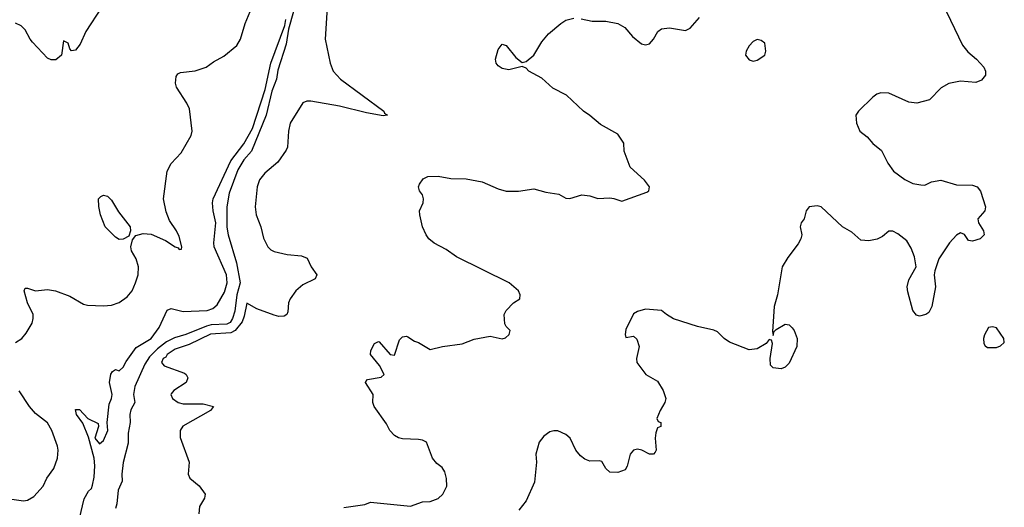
# Model space of a CAD drawing. Header units: inches. Extents: x 1384664 to 1536621, y 460766 to 646467.
# Tile 150 of 256: x 1452130 to 1457069, y 501544 to 503988. Entities that reach past the tile are written whole.
import ezdxf

# ---------------------------------------------------------------- set-up
doc = ezdxf.new("R2010")
doc.units = ezdxf.units.IN
doc.header["$MEASUREMENT"] = 0
doc.layers.add('B4550', color=7, linetype='Continuous')

msp = doc.modelspace()

# ---------------------------------------------------------------- linework, layer by layer
at = {"layer": 'B4550', "color": 5}
for points, elevation in [([(1456759.6, 504070), (1456860.2, 503860.2), (1456886.6, 503826.6), (1456929.6, 503790), (1456966.6, 503750), (1456974.5, 503730), (1456975.1, 503710), (1456955.3, 503684.7), (1456927, 503673), (1456850, 503679.5), (1456791.2, 503668.8), (1456752.7, 503647.3), (1456693.6, 503586.4), (1456630, 503570.4), (1456590, 503574.9), (1456490, 503620.3), (1456450, 503622), (1456430, 503614.4), (1456410, 503599.3), (1456337.6, 503530), (1456325.1, 503510), (1456327.1, 503470), (1456344.2, 503430), (1456382, 503402), (1456410, 503367.3), (1456452.6, 503332.6), (1456484.5, 503270), (1456512.7, 503230), (1456570, 503188.2), (1456610, 503167.1), (1456650, 503160.9), (1456670, 503159), (1456703.6, 503176.4), (1456750, 503183.5), (1456830, 503160.9), (1456910, 503158.7), (1456932.7, 503150), (1456950, 503129), (1456975.6, 503050), (1456971.6, 503030), (1456937, 502990), (1456939.5, 502970), (1456965.2, 502930), (1456968.7, 502910), (1456948, 502890), (1456910, 502878.8), (1456890, 502881), (1456870, 502912), (1456850, 502920.7), (1456830, 502907.7), (1456794.5, 502870), (1456741.2, 502790), (1456721.2, 502730), (1456718, 502710), (1456724.7, 502650), (1456706.3, 502550), (1456690, 502520.5), (1456676, 502510), (1456643, 502503), (1456628, 502508), (1456610, 502531.3), (1456584.5, 502624.5), (1456582.7, 502650), (1456590, 502684), (1456627.3, 502750), (1456619.3, 502799.3), (1456602.5, 502842.5), (1456579.5, 502879.5), (1456535.6, 502915.6), (1456510, 502928.2), (1456490, 502928.2), (1456457.7, 502902.3), (1456431.3, 502888.7), (1456390, 502880.3), (1456350, 502883.6), (1456303.6, 502923.6), (1456257.1, 502950), (1456150.7, 503050), (1456130, 503054.9), (1456089.7, 503050.3), (1456075.6, 503030), (1456066, 502990), (1456049.6, 502970), (1456045.7, 502950), (1456054.1, 502910), (1456049.2, 502890), (1456035.8, 502864.2), (1455982.9, 502797.1), (1455955.3, 502750), (1455931, 502609), (1455914.4, 502550), (1455906, 502426), (1455910, 502406), (1455914.4, 502425.6), (1455924, 502436), (1455970, 502462.4), (1455990, 502458.4), (1456004.8, 502444.7), (1456015.1, 502430), (1456029.6, 502390), (1456028, 502350), (1455990, 502266.8), (1455970, 502247.3), (1455950, 502239.1), (1455910, 502242.8), (1455896.8, 502256.8), (1455894, 502290), (1455906, 502366), (1455902, 502382), (1455890, 502386), (1455875.4, 502364.6), (1455830, 502338.3), (1455790, 502333.4), (1455690, 502372.7), (1455663.8, 502390), (1455630, 502423), (1455611.9, 502431.9), (1455530, 502450.2), (1455409.2, 502489.2), (1455374, 502510), (1455350.2, 502530.3), (1455270, 502537.6), (1455230, 502526), (1455210, 502513.4), (1455170, 502434.8), (1455166.6, 502410), (1455170, 502395.3), (1455210, 502402.9), (1455226.7, 502386.7), (1455236.9, 502350), (1455223.5, 502290), (1455226.6, 502270), (1455270.8, 502210.8), (1455330, 502176.9), (1455358.5, 502130), (1455370.9, 502090), (1455366.9, 502070), (1455342.6, 502030), (1455326, 501990), (1455333.6, 501973.6), (1455346, 501970), (1455346, 501950), (1455330, 501942), (1455322, 501918), (1455318.7, 501890), (1455323.7, 501830), (1455318.7, 501821.3), (1455310, 501810.8), (1455290, 501810.8), (1455250.4, 501830.4), (1455230, 501834.9), (1455210, 501830.7), (1455192.3, 501810), (1455177, 501750), (1455167.3, 501732.7), (1455130, 501719.3), (1455090, 501720.5), (1455070, 501738.8), (1455050, 501773.4), (1455037.2, 501777.2), (1454990, 501775.9), (1454965.8, 501785.8), (1454942.7, 501802.7), (1454919.2, 501830), (1454891.1, 501890), (1454870, 501909.3), (1454830, 501926.8), (1454810, 501928.3), (1454790, 501923.2), (1454758.6, 501901.4), (1454736.3, 501870), (1454719.5, 501810), (1454722.7, 501770), (1454713, 501670), (1454670, 501576), (1454634, 501530)], 620), ([(1452109.9, 502370.1), (1452140.5, 502390), (1452162.8, 502417.2), (1452192.4, 502467.6), (1452198.6, 502490), (1452198.3, 502510), (1452169.8, 502569.8), (1452152.7, 502630), (1452158, 502642), (1452170, 502643), (1452208.8, 502628.8), (1452270, 502635.3), (1452310, 502628.7), (1452382.2, 502602.2), (1452450, 502562.6), (1452470, 502556.9), (1452550, 502553.8), (1452590, 502557), (1452630, 502570.9), (1452670, 502600.1), (1452694.6, 502630), (1452711.1, 502670), (1452723.7, 502710), (1452726.5, 502750), (1452715.3, 502790), (1452691.6, 502830), (1452688.4, 502850), (1452695.7, 502884.3), (1452712.9, 502907.1), (1452750, 502917.2), (1452790, 502912.7), (1452862, 502882), (1452910, 502849.2), (1452924.4, 502844.4), (1452930, 502836.3), (1452942, 502838), (1452943.7, 502850), (1452930, 502900.9), (1452916.3, 502930), (1452881.6, 502981.6), (1452864.6, 503024.6), (1452852.4, 503090), (1452869.9, 503230), (1452890, 503267), (1452939.7, 503320.3), (1452990, 503407.9), (1452995.5, 503430), (1452981.4, 503541.4), (1452967.9, 503570), (1452916.3, 503650), (1452911.5, 503670), (1452915.5, 503704.5), (1452923.4, 503716.6), (1452936.3, 503723.7), (1453010, 503731.7), (1453066, 503750), (1453103.1, 503776.9), (1453155, 503805), (1453220.2, 503859.8), (1453238.5, 503890), (1453261.2, 503970), (1453286.3, 504030)], 580), ([(1452540.9, 504050), (1452462.4, 503930), (1452434.1, 503865.9), (1452410, 503836), (1452390, 503832), (1452382, 503842), (1452373, 503870), (1452350, 503882.8), (1452339.3, 503810), (1452312.1, 503787.9), (1452287.4, 503787.4), (1452270, 503795.6), (1452195.1, 503875), (1452182.3, 503890), (1452157.4, 503937.4), (1452137.2, 503957.2), (1452110, 503970.9)], 620), ([(1453503.7, 504030), (1453478.4, 503941.6), (1453466.3, 503866.3), (1453424.7, 503735.3), (1453419.2, 503690), (1453395.5, 503630), (1453366, 503510), (1453293.5, 503330), (1453254.8, 503285.2), (1453223.8, 503236.2), (1453180.7, 503119.3), (1453169.5, 503050.5), (1453169, 502949), (1453175.9, 502910), (1453218.4, 502770), (1453235.9, 502670), (1453219.1, 502610), (1453210, 502527.4), (1453197.9, 502490), (1453185.9, 502470), (1453170, 502463), (1453090, 502458.3), (1453067.5, 502452.5), (1452963.6, 502410), (1452906.1, 502393.9), (1452866.1, 502373.9), (1452821.3, 502338.7), (1452781.3, 502298.7), (1452758.7, 502261.3), (1452707.7, 502150), (1452701.1, 502110), (1452708.4, 502070), (1452687.4, 502032.6), (1452682.1, 502010), (1452684.6, 501970), (1452675.2, 501915.2), (1452674.7, 501865.3), (1452650, 501769), (1452642.7, 501710), (1452644.5, 501675.5), (1452624.8, 501630), (1452617.5, 501562.5), (1452610, 501538)], 560), ([(1453671.8, 504050), (1453662.8, 503890), (1453687.2, 503770), (1453703.1, 503730), (1453739.6, 503690), (1453957, 503530), (1453960.5, 503520.5), (1453975.5, 503510), (1453952.8, 503507.2), (1453870, 503521.9), (1453734.4, 503554.4), (1453590, 503579.6), (1453570, 503580.4), (1453550, 503571.7), (1453487.3, 503470), (1453477.9, 503430), (1453473.5, 503350), (1453466.3, 503333.7), (1453425.7, 503274.3), (1453360.1, 503219.9), (1453333.6, 503186.4), (1453322, 503150), (1453310.6, 503050), (1453316, 503010), (1453339.4, 502950), (1453352.9, 502892.9), (1453374.3, 502850), (1453390, 502834.3), (1453406.4, 502826.4), (1453471.2, 502811.2), (1453544.2, 502804.2), (1453572.9, 502792.9), (1453593.1, 502750), (1453621.5, 502710), (1453611.8, 502690), (1453550, 502659), (1453515.5, 502630), (1453487.4, 502590), (1453479, 502570), (1453475.1, 502524.9), (1453469.5, 502510.5), (1453456.9, 502503.1), (1453430, 502500.7), (1453406.8, 502506.8), (1453319.6, 502539.6), (1453270, 502567.1), (1453256.9, 502503.1), (1453245.6, 502474.5), (1453210.3, 502429.7), (1453190, 502419.5), (1453087.8, 502412.2), (1452980.1, 502359.9), (1452910, 502337.1), (1452869.5, 502310), (1452863.1, 502296.9), (1452850.4, 502290), (1452841.6, 502270), (1452854.2, 502254.2), (1452956.2, 502216.2), (1452965.5, 502210), (1452973.5, 502193.5), (1452966, 502170), (1452904, 502130), (1452890, 502113.2), (1452887.7, 502110), (1452896.3, 502090), (1452924.9, 502070), (1452950, 502062.4), (1453050, 502063.4), (1453102.4, 502050), (1453086.9, 502030), (1452949, 501951), (1452935.1, 501930), (1452934.6, 501894.6), (1452981, 501770), (1452976, 501710), (1452984.1, 501690), (1453031.3, 501651.3), (1453060.2, 501610), (1453056.9, 501590), (1453032.2, 501547.8), (1453028.7, 501511.3)], 580), ([(1452414.6, 501425.4), (1452453.8, 501586.2), (1452475.1, 501624.9), (1452490, 501638), (1452495.1, 501655.1), (1452504.5, 501695.5), (1452507.5, 501752.5), (1452504.1, 501790), (1452475.6, 501895.6), (1452446.2, 501966.2), (1452415.3, 502010), (1452410, 502034), (1452430, 502034), (1452472, 501990), (1452523.6, 501963.6), (1452526, 501950), (1452508, 501890), (1452530, 501862.8), (1452550, 501878.8), (1452572.5, 501930), (1452568.7, 501970), (1452578.5, 502061.5), (1452591.2, 502090), (1452593.4, 502110), (1452581.3, 502170), (1452587.7, 502212.3), (1452595.1, 502224.9), (1452610, 502234.8), (1452630, 502228.7), (1452650, 502246), (1452664.8, 502275.2), (1452714.3, 502345.7), (1452790, 502390.2), (1452830, 502446.3), (1452870, 502532.4), (1452890, 502541.6), (1452950, 502525.3), (1453070, 502531.4), (1453098.4, 502541.6), (1453121.4, 502558.6), (1453157.9, 502622.1), (1453171.2, 502670), (1453168, 502710), (1453105.4, 502850), (1453103.7, 502870), (1453114.5, 502970), (1453101, 503030), (1453097, 503070), (1453101, 503090), (1453190, 503281.1), (1453253.9, 503366.1), (1453297.4, 503442.6), (1453361.8, 503638.2), (1453389.9, 503770.1), (1453461, 503959), (1453465.9, 503990)], 560), ([(1453756.1, 501543.9), (1453861.1, 501558.9), (1453890.4, 501569.6), (1454090, 501550.8), (1454150, 501572.1), (1454190, 501573.7), (1454230, 501588.4), (1454252.9, 501610), (1454273.2, 501650), (1454271.1, 501688.9), (1454262.5, 501722.5), (1454250, 501744.4), (1454223.2, 501763.2), (1454201.3, 501790), (1454170.4, 501870), (1454150, 501881.1), (1454130, 501884.9), (1454050, 501887), (1454030, 501891.7), (1454010, 501904.4), (1453987.2, 501930), (1453970, 501962), (1453908.2, 502050), (1453902.2, 502070), (1453902.6, 502110), (1453864.6, 502170), (1453865.7, 502174.3), (1453874.9, 502185.1), (1453943.4, 502196.6), (1453959.3, 502210), (1453935.9, 502255.9), (1453890.4, 502310), (1453892.4, 502330), (1453910, 502366), (1453930, 502376), (1453933.8, 502373.8), (1453989.3, 502310), (1454010, 502306.9), (1454035.8, 502384.2), (1454050, 502399.2), (1454070, 502401.4), (1454078, 502398), (1454110, 502376.3), (1454131, 502371), (1454190, 502335.6), (1454250.5, 502349.5), (1454350, 502362.9), (1454410, 502387), (1454490, 502402.7), (1454550, 502389.2), (1454566.4, 502393.6), (1454584.7, 502410), (1454591, 502430), (1454571, 502450), (1454564.5, 502464.5), (1454561, 502510), (1454570.7, 502530), (1454608, 502570), (1454638.8, 502590), (1454640.9, 502610), (1454632.3, 502630), (1454586, 502670), (1454320.5, 502800.5), (1454270, 502836.3), (1454208.7, 502868.7), (1454183.1, 502890), (1454168.5, 502910), (1454150.3, 502950), (1454137.1, 503010), (1454136.3, 503030), (1454154.9, 503070), (1454156.3, 503090), (1454150, 503111.3), (1454136, 503130), (1454131, 503150), (1454135.3, 503164.7), (1454154.8, 503190), (1454177, 503203), (1454230, 503204.1), (1454292.2, 503192.2), (1454370, 503190.6), (1454450, 503176.4), (1454530, 503141), (1454570, 503129), (1454631.8, 503128.2), (1454710, 503140.2), (1454770, 503123.5), (1454834, 503114), (1454870, 503093.2), (1454890, 503092.7), (1454950, 503110.9), (1454990, 503106.3), (1455030, 503092.4), (1455090, 503095.8), (1455110, 503092.8), (1455150, 503078.7), (1455276.1, 503123.9), (1455286, 503130), (1455288.8, 503150), (1455264.4, 503184.4), (1455192.7, 503250), (1455163, 503330), (1455160.7, 503370), (1455130, 503414.4), (1455043.3, 503463.3), (1454990, 503508.9), (1454958, 503530), (1454872.4, 503610), (1454804.7, 503644.7), (1454750, 503695.5), (1454684.7, 503730), (1454670, 503744.7), (1454650, 503754), (1454583.2, 503736.8), (1454550, 503744.4), (1454530, 503756.4), (1454520.3, 503770), (1454517.4, 503790), (1454530, 503839), (1454550, 503865.2), (1454570, 503859.3), (1454618.9, 503798.9), (1454650, 503774), (1454670, 503779), (1454709.4, 503810.6), (1454750, 503878), (1454782.7, 503917.3), (1454845.3, 503970), (1454870, 503985.3), (1454910, 503995.4)], 620), ([(1454946.9, 503993.1), (1455001.6, 503981.6), (1455070, 503981.3), (1455129.9, 503969.9), (1455166.2, 503950), (1455204, 503904.1), (1455250, 503867.6), (1455270, 503862.6), (1455290, 503868), (1455308.7, 503890), (1455331.3, 503928.7), (1455350, 503943), (1455390, 503947.6), (1455470, 503935), (1455493.9, 503946.2), (1455540.8, 503999.2)], 620), ([(1452090, 501585.2), (1452150, 501576.2), (1452170, 501580.2), (1452201.2, 501598.8), (1452247.4, 501650), (1452267.1, 501690), (1452300.7, 501739.3), (1452319.3, 501790), (1452323.5, 501830), (1452319.4, 501850), (1452292.1, 501930), (1452270, 501967.4), (1452210, 502013.7), (1452180.2, 502050), (1452128.3, 502128.3)], 580)]:
    msp.add_lwpolyline(points, dxfattribs=dict(at, elevation=elevation))
for points, elevation in [([(1455830, 503889), (1455810, 503879.3), (1455790, 503857.2), (1455774, 503830), (1455771, 503811), (1455790, 503786.8), (1455810, 503781), (1455830, 503786), (1455868.7, 503810), (1455873.2, 503830), (1455868.7, 503870), (1455850, 503884)], 640), ([(1452630, 502886.6), (1452610, 502898.4), (1452559.4, 502950), (1452536.2, 503010), (1452527.1, 503052.9), (1452526, 503090), (1452537.4, 503102.6), (1452550, 503108.5), (1452570, 503103.9), (1452590, 503084.5), (1452625.4, 503025.4), (1452685.2, 502950), (1452686.2, 502930), (1452677, 502903), (1452650, 502888.3)], 580), ([(1457010, 502449.2), (1456990, 502445.2), (1456970, 502408.7), (1456964.9, 502390), (1456966, 502366), (1456973.4, 502353.4), (1456985.2, 502345.2), (1457030, 502345.5), (1457050, 502354), (1457069.2, 502370), (1457066, 502390), (1457030, 502444)], 620)]:
    msp.add_lwpolyline(points, close=True, dxfattribs=dict(at, elevation=elevation))

doc.saveas('drawing.dxf')
